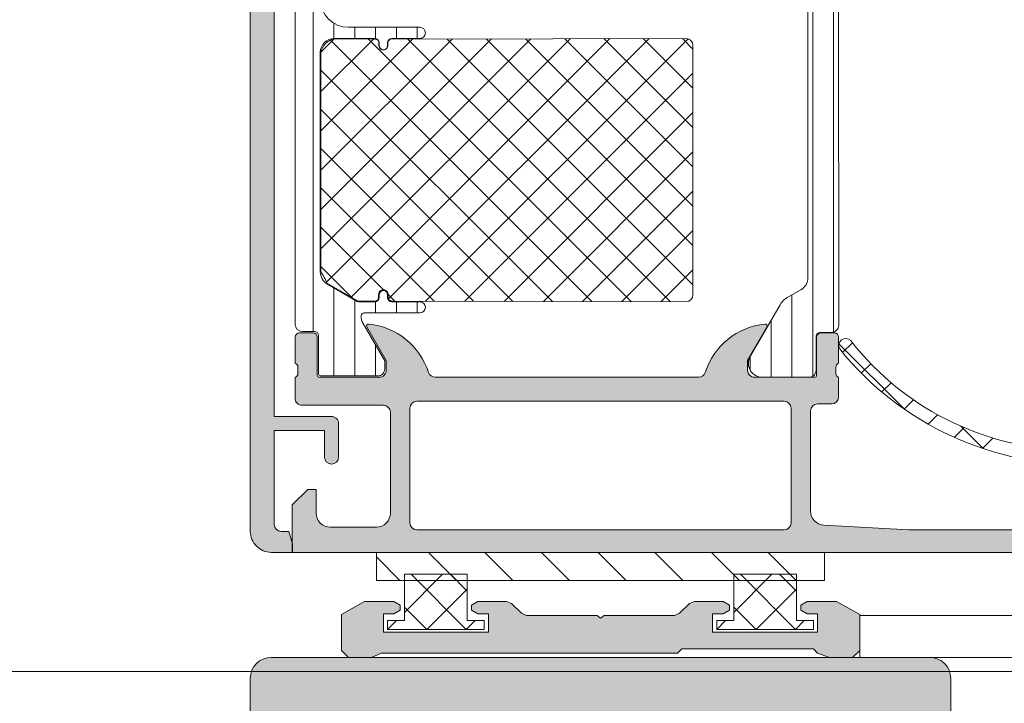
# Model space of a CAD drawing. Header units: millimetres. Extents: x 71658 to 298332, y -154437 to -30421.
# Tile 20 of 155: x 91871 to 91941, y -60092 to -60043. Entities that reach past the tile are written whole.
import ezdxf

# ---------------------------------------------------------------- set-up
doc = ezdxf.new("R2010")
doc.units = ezdxf.units.MM
doc.header["$LTSCALE"] = 500
doc.header["$MEASUREMENT"] = 0
doc.layers.add('A-13-UKS', color=250, linetype='Continuous', lineweight=5)
doc.layers.add('SA_Ripplagi', color=45, linetype='Continuous', lineweight=9)

# ---------------------------------------------------------------- blocks, each defined once
blk = doc.blocks.new('lülanduks')
at = {"layer": 'A-13-UKS', "extrusion": (0, 0, -1)}
h = blk.add_hatch(color=256, dxfattribs=at)
edge = h.paths.add_edge_path()
edge.add_line((-91890.29083267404, -58683.59207829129), (-91890.29083267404, -58682.99207218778))
edge.add_line((-91890.29083267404, -58682.99207218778), (-91890.049678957, -58682.09207829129))
edge.add_line((-91890.049678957, -58682.09207829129), (-91889.49083343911, -58682.09207829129))
edge.add_arc((-91889.49083343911, -58681.59207829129), 0.5, 270, 359.9971618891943)
edge.add_line((-91888.99083343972, -58681.59210305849), (-91888.99050155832, -58674.89208134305))
edge.add_line((-91888.99050155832, -58674.89208134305), (-91892.59047714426, -58674.89208134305))
edge.add_line((-91892.59047714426, -58674.89208134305), (-91892.59077087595, -58676.79204472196))
edge.add_ellipse((-91893.09077087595, -58676.79204472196), major_axis=(0.5, -6.123233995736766e-17), ratio=1, start_angle=180, end_angle=360, ccw=False)
edge.add_line((-91893.59077087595, -58676.79204472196), (-91893.59077087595, -58674.39205082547))
edge.add_ellipse((-91893.09103435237, -58674.39178734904), major_axis=(0.4997365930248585, -6.120008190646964e-17), ratio=1, start_angle=89.96979190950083, end_angle=180.0302080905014, ccw=False)
edge.add_line((-91893.09077087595, -58673.89205082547), (-91888.99049774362, -58673.89208134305))
edge.add_line((-91888.99049774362, -58673.89208134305), (-91888.99049774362, -58623.29207523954))
edge.add_line((-91888.99049774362, -58623.29207523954), (-91893.09077087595, -58623.29210575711))
edge.add_ellipse((-91893.09102798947, -58622.79236287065), major_axis=(0.4997429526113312, -6.120086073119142e-17), ratio=1, start_angle=179.9705218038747, end_angle=270.02947819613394, ccw=False)
edge.add_line((-91893.59077087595, -58622.79210575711), (-91893.59077087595, -58620.39210423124))
edge.add_ellipse((-91893.09077087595, -58620.39210423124), major_axis=(0.5, -6.123233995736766e-17), ratio=1, start_angle=0, end_angle=180, ccw=False)
edge.add_line((-91892.59077087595, -58620.39210423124), (-91892.59047714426, -58622.29207523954))
edge.add_line((-91892.59047714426, -58622.29207523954), (-91888.99050155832, -58622.29207523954))
edge.add_line((-91888.99050155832, -58622.29207523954), (-91888.99083343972, -58615.59205355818))
edge.add_arc((-91889.49083343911, -58615.59207832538), 0.5, 360.0028381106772, 450)
edge.add_line((-91889.49083343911, -58615.09207832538), (-91890.04764953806, -58615.09207832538))
edge.add_line((-91890.04764953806, -58615.09207832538), (-91890.2888032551, -58614.1920767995))
edge.add_line((-91890.2888032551, -58614.1920767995), (-91890.2888032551, -58613.59207832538))
edge.add_line((-91890.2888032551, -58613.59207832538), (-91888.79083267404, -58613.59210880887))
edge.add_ellipse((-91888.79337072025, -58615.09673444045), major_axis=(1.504627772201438, -1.842637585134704e-16), ratio=1, start_angle=-0.5129896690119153, end_angle=89.9033519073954, ccw=False)
edge.add_line((-91887.2888032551, -58615.1102057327), (-91887.29083267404, -58682.09204777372))
edge.add_ellipse((-91888.79013472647, -58682.09277622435), major_axis=(1.499302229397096, -1.836115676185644e-16), ratio=1, start_angle=-90.0266720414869, end_angle=0.02783771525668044, ccw=False)
edge.add_line((-91888.79083267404, -58683.59207829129), (-91890.29083267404, -58683.59207829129))
at = {"layer": 'A-13-UKS'}
h = blk.add_hatch(color=256, dxfattribs=at)
edge = h.paths.add_edge_path()
edge.add_arc((91890.98880169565, -58672.59209203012), 0.4999862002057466, 180, 270.0000000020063)
edge.add_line((91890.98880169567, -58673.09207823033), (91896.78880692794, -58673.09207823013))
edge.add_ellipse((91896.78880692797, -58673.59207459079), major_axis=(-0.4999963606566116, 0), ratio=1, start_angle=180, end_angle=270.00000000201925, ccw=False)
edge.add_line((91897.28880328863, -58673.59207459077), (91897.28880328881, -58680.79205538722))
edge.add_ellipse((91896.28878337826, -58680.79205538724), major_axis=(-1.000019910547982, 0), ratio=1, start_angle=89.99999999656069, end_angle=180, ccw=False)
edge.add_line((91896.2887833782, -58681.79207529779), (91892.98881549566, -58681.79207529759))
edge.add_ellipse((91892.98878451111, -58680.79210628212), major_axis=(-0.999969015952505, 0), ratio=1, start_angle=-0.0017821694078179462, end_angle=90.00177533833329, ccw=False)
edge.add_line((91891.98881549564, -58680.79207517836), (91891.98881549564, -58679.09207823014))
edge.add_line((91891.98881549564, -58679.09207823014), (91891.38880939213, -58679.09207823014))
edge.add_line((91891.38880939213, -58679.09207823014), (91890.28880329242, -58680.19207670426))
edge.add_line((91890.28880329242, -58680.19207670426), (91890.28880329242, -58683.59207830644))
edge.add_line((91890.28880329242, -58683.59207830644), (91958.78880168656, -58683.59207830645))
edge.add_arc((91958.78880168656, -58683.0920819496), 0.4999963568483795, 270, 360.0004159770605)
edge.add_line((91959.2887980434, -58683.09207831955), (91959.28879804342, -58679.09207459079))
edge.add_arc((91958.78880168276, -58679.09207459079), 0.4999963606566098, 0, 89.99999998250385)
edge.add_line((91958.78880168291, -58678.59207823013), (91957.48875947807, -58678.59207822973))
edge.add_arc((91957.48875947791, -58679.0920274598), 0.4999492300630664, 89.9999999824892, 180)
edge.add_line((91956.98881024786, -58679.09202746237), (91956.98881025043, -58679.59207823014))
edge.add_line((91956.98881025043, -58679.59207823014), (91957.98881025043, -58679.59207823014))
edge.add_line((91957.98881025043, -58679.59207823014), (91957.98881025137, -58681.29203207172))
edge.add_ellipse((91956.9887670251, -58681.29203207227), major_axis=(-1.000043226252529, 0), ratio=1, start_angle=89.9999999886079, end_angle=180, ccw=False)
edge.add_line((91956.98876702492, -58682.29207529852), (91952.98876686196, -58682.29207529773))
edge.add_ellipse((91952.98876686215, -58681.29212249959), major_axis=(-0.9999527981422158, 0), ratio=1, start_angle=0, end_angle=89.99999998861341, ccw=False)
edge.add_line((91951.98881406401, -58681.29212249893), (91951.98881406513, -58679.59207823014))
edge.add_line((91951.98881406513, -58679.59207823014), (91952.98881406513, -58679.59207823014))
edge.add_line((91952.98881406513, -58679.59207823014), (91952.9888140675, -58679.09212696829))
edge.add_arc((91952.48876532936, -58679.09212696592), 0.5000487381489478, 0, 90.00000004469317)
edge.add_line((91952.48876532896, -58678.59207822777), (91949.6887819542, -58678.59207822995))
edge.add_arc((91949.6887819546, -58679.09206443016), 0.4999862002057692, 90.00000004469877, 180)
edge.add_line((91949.1887957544, -58679.09206443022), (91949.18879575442, -58679.29208806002))
edge.add_arc((91949.68878287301, -58679.29208805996), 0.4999871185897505, 180, 270.0000000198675)
edge.add_line((91949.68878287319, -58679.79207517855), (91950.18879301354, -58679.79207517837))
edge.add_ellipse((91950.18879301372, -58680.29207791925), major_axis=(-0.5000027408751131, 0), ratio=1, start_angle=180, end_angle=270.00000001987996, ccw=False)
edge.add_line((91950.6887957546, -58680.29207791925), (91950.6887957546, -58681.49208351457))
edge.add_ellipse((91950.18879939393, -58681.49208351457), major_axis=(-0.4999963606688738, 0), ratio=1, start_angle=89.99999999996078, end_angle=180, ccw=False)
edge.add_line((91950.18879939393, -58681.99207987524), (91934.2888018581, -58681.99207987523))
edge.add_line((91934.2888018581, -58681.99207987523), (91928.23174737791, -58681.64596356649))
edge.add_ellipse((91928.288796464, -58680.64760141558), major_axis=(-0.999990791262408, 0), ratio=1, start_angle=0, end_angle=86.72952235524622, ccw=False)
edge.add_line((91927.28880567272, -58680.64760141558), (91927.2888056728, -58673.49207975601))
edge.add_ellipse((91927.7888056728, -58673.49207975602), major_axis=(-0.5000000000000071, 0), ratio=1, start_angle=270, end_angle=360, ccw=False)
edge.add_line((91927.7888056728, -58672.99207975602), (91928.7888056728, -58672.99207975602))
edge.add_arc((91928.7888056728, -58672.49207975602), 0.5000000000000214, 270, 360)
edge.add_line((91929.2888056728, -58672.49207975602), (91929.2888056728, -58671.09207823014))
edge.add_ellipse((91929.36764211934, -58670.82455763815), major_axis=(-0.2788950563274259, 0), ratio=1, start_angle=-1.1645893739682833, end_angle=73.5801235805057, ccw=False)
edge.add_line((91929.08880467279, -58670.81888923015), (91929.08880467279, -58670.36529523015))
edge.add_ellipse((91929.36767276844, -58670.35963457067), major_axis=(-0.2789255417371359, 0), ratio=1, start_angle=-73.57540544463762, end_angle=1.162870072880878, ccw=False)
edge.add_line((91929.2888056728, -58670.09209123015), (91929.2888056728, -58668.21208023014))
edge.add_arc((91928.9888056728, -58668.21208023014), 0.3000000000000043, 0, 90)
edge.add_line((91928.9888056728, -58667.91208023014), (91928.00883135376, -58667.91208023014))
edge.add_arc((91928.00883135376, -58668.21208023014), 0.2999999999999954, 90, 180)
edge.add_line((91927.70883135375, -58668.21208023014), (91927.70883135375, -58670.97207823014))
edge.add_ellipse((91927.58883135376, -58670.97207823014), major_axis=(-0.1199999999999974, 0), ratio=1, start_angle=90.00172824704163, end_angle=180, ccw=False)
edge.add_line((91927.58883497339, -58671.09207823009), (91923.28896045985, -58671.09220792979))
edge.add_ellipse((91923.28894537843, -58670.59222081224), major_axis=(-0.4999871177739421, 0), ratio=1, start_angle=0, end_angle=90.0017282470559, ccw=False)
edge.add_line((91922.78895826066, -58670.59222081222), (91922.78895826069, -58669.8922109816))
edge.add_line((91922.78895826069, -58669.8922109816), (91924.1772028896, -58667.48769285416))
edge.add_arc((91924.05335286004, -58667.42978915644), 0.1367174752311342, 334.9424651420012, 455.586790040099)
edge.add_arc((91924.52681014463, -58672.26997046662), 5.000000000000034, 95.58679004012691, 162.2389628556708)
edge.add_ellipse((91919.28895616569, -58670.59220774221), major_axis=(-0.5000001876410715, 0), ratio=1, start_angle=90.00000000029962, end_angle=162.2389628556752, ccw=False)
edge.add_line((91919.2889561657, -58671.09220792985), (91900.48865342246, -58671.09220792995))
edge.add_ellipse((91900.48865342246, -58670.59221789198), major_axis=(-0.4999900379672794, 0), ratio=1, start_angle=17.744937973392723, end_angle=90.00000000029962, ccw=False)
edge.add_arc((91895.25033789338, -58672.26850570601), 5.000000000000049, 17.74493797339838, 84.36827486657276)
edge.add_arc((91895.7273640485, -58667.43099889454), 0.1390303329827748, 84.36827486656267, 204.0655308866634)
edge.add_line((91895.60041827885, -58667.48769285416), (91896.98866290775, -58669.8922109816))
edge.add_line((91896.98866290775, -58669.8922109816), (91896.98866290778, -58670.59222081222))
edge.add_ellipse((91896.48867579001, -58670.59222081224), major_axis=(-0.4999871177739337, 0), ratio=1, start_angle=89.99827175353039, end_angle=180, ccw=False)
edge.add_line((91896.4886607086, -58671.09220792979), (91892.18878476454, -58671.09207823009))
edge.add_ellipse((91892.18878838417, -58670.97207823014), major_axis=(-0.1199999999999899, 0), ratio=1, start_angle=0, end_angle=89.99827175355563, ccw=False)
edge.add_line((91892.06878838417, -58670.97207823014), (91892.06878838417, -58668.21208023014))
edge.add_arc((91891.76878838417, -58668.21208023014), 0.300000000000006, 0, 90)
edge.add_line((91891.76878838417, -58667.91208023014), (91890.78881406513, -58667.91208023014))
edge.add_arc((91890.78881406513, -58668.21208023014), 0.3000000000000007, 90, 180)
edge.add_line((91890.48881406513, -58668.21208023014), (91890.48881406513, -58670.09209123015))
edge.add_ellipse((91890.40994696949, -58670.35963457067), major_axis=(-0.2789255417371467, 0), ratio=1, start_angle=178.8371299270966, end_angle=253.57540544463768, ccw=False)
edge.add_line((91890.68881506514, -58670.36529523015), (91890.68881506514, -58670.81888923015))
edge.add_ellipse((91890.40997961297, -58670.8245575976), major_axis=(-0.2788930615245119, 0), ratio=1, start_angle=106.41987641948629, end_angle=181.1645893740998, ccw=False)
edge.add_line((91890.48881549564, -58671.09207627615), (91890.48881549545, -58672.59209203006))
edge = h.paths.add_edge_path()
edge.add_ellipse((91899.18881578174, -58673.29208280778), major_axis=(-0.5, 0), ratio=1, start_angle=270, end_angle=360, ccw=False)
edge.add_line((91899.18881578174, -58672.79208280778), (91925.38881177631, -58672.79208280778))
edge.add_ellipse((91925.38881177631, -58673.29208280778), major_axis=(-0.5, 0), ratio=1, start_angle=180, end_angle=270, ccw=False)
edge.add_line((91925.88881177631, -58673.29208280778), (91925.88881177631, -58681.49207224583))
edge.add_ellipse((91925.38881177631, -58681.49207224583), major_axis=(-0.5, 0), ratio=1, start_angle=90, end_angle=180, ccw=False)
edge.add_line((91925.38881177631, -58681.99207224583), (91899.18881578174, -58681.99207224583))
edge.add_ellipse((91899.18881578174, -58681.49207224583), major_axis=(-0.5, 0), ratio=1, start_angle=0, end_angle=90, ccw=False)
edge.add_line((91898.68881578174, -58681.49207224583), (91898.68881578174, -58673.29208280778))
at = {"layer": 'A-13-UKS', "extrusion": (0, 0, -1)}
blk.add_hatch(color=256, dxfattribs=at).paths.add_polyline_path([(-91930.28880341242, -58691.09207830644), (-91928.63880319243, -58691.09207830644), (-91927.78880329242, -58690.79207829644), (-91927.48880334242, -58690.49207828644), (-91918.08880348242, -58690.49207828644), (-91917.78880329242, -58690.79207829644), (-91896.63880176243, -58690.79207829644), (-91895.93880482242, -58691.09207830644), (-91894.28880329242, -58691.09207830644), (-91893.78880329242, -58690.59207830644), (-91893.78880329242, -58688.03207836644), (-91895.44880314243, -58687.09207830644), (-91897.53880329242, -58687.09207830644), (-91897.99880237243, -58687.36207828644), (-91897.99880237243, -58687.72207841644), (-91897.53880329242, -58687.99207840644), (-91896.78880329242, -58687.99207840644), (-91896.78880329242, -58689.29207835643), (-91904.28880329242, -58689.29207835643), (-91904.28880329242, -58687.99207840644), (-91903.53880329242, -58687.99207840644), (-91903.07880421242, -58687.72207841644), (-91903.07880421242, -58687.36207828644), (-91903.53880329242, -58687.09207830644), (-91905.57880421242, -58687.09207830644), (-91905.93880291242, -58687.24207840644), (-91906.63880367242, -58687.94207820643), (-91906.99880237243, -58688.09207830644), (-91912.03880329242, -58688.09207830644), (-91912.28880329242, -58688.29207835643), (-91912.53880329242, -58688.09207830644), (-91917.57880325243, -58688.09207830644), (-91917.93880291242, -58687.94207820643), (-91918.63880367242, -58687.24207840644), (-91918.99880333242, -58687.09207830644), (-91921.03880329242, -58687.09207830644), (-91921.49880333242, -58687.36207828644), (-91921.49880333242, -58687.72207841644), (-91921.03880329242, -58687.99207840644), (-91920.28880329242, -58687.99207840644), (-91920.28880329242, -58689.29207835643), (-91927.78880329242, -58689.29207835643), (-91927.78880329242, -58687.99207840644), (-91927.03880329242, -58687.99207840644), (-91926.57880325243, -58687.72207841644), (-91926.57880325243, -58687.36207828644), (-91927.03880329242, -58687.09207830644), (-91929.12880344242, -58687.09207830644), (-91930.78880341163, -58688.03207836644), (-91930.78880341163, -58690.59207830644)])
h = blk.add_hatch(color=256, dxfattribs=at)
edge = h.paths.add_edge_path()
edge.add_arc((-91935.78880329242, -58692.59207830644), 1.500000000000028, 89.99999999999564, 180)
edge.add_line((-91937.28880329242, -58692.59207830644), (-91937.28880329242, -58865.59207830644))
edge.add_arc((-91936.78880329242, -58865.59207830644), 0.4999999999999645, 180, 269.999999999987)
edge.add_line((-91936.78880329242, -58866.09207830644), (-91935.28880329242, -58866.09207830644))
edge.add_line((-91935.28880329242, -58866.09207830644), (-91934.58880329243, -58865.39207830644))
edge.add_line((-91934.58880329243, -58865.39207830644), (-91934.58880329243, -58864.69207830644))
edge.add_line((-91934.58880329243, -58864.69207830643), (-91935.78880329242, -58864.69207830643))
edge.add_line((-91935.78880329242, -58864.69207830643), (-91935.78880329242, -58861.99207830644))
edge.add_line((-91935.78880329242, -58861.99207830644), (-91931.3337522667, -58861.99207830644))
edge.add_ellipse((-91931.08880329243, -58862.04207830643), major_axis=(-0.2500000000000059, 0), ratio=1, start_angle=191.5369590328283, end_angle=348.4630409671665, ccw=False)
edge.add_line((-91930.84385431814, -58861.99207830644), (-91926.38880329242, -58861.99207830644))
edge.add_line((-91926.38880329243, -58861.99207830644), (-91926.38880329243, -58864.69207830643))
edge.add_line((-91926.38880329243, -58864.69207830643), (-91927.58880329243, -58864.69207830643))
edge.add_line((-91927.58880329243, -58864.69207830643), (-91927.58880329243, -58865.29207830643))
edge.add_line((-91927.58880329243, -58865.29207830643), (-91926.68880329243, -58866.19207830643))
edge.add_line((-91926.68880329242, -58866.19207830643), (-91925.38880329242, -58866.19207830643))
edge.add_arc((-91925.38880329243, -58865.69207830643), 0.5000000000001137, 270, 360)
edge.add_line((-91924.88880329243, -58865.69207830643), (-91924.88880329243, -58853.59207830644))
edge.add_ellipse((-91924.38880329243, -58853.59207830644), major_axis=(-0.4999999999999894, 0), ratio=1, start_angle=270.000000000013, end_angle=360, ccw=False)
edge.add_line((-91924.38880329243, -58853.09207830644), (-91918.78880329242, -58853.09207830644))
edge.add_ellipse((-91918.78880329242, -58854.59207830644), major_axis=(-1.500000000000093, 0), ratio=1, start_angle=180, end_angle=270, ccw=False)
edge.add_line((-91917.28880329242, -58854.59207830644), (-91917.28880329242, -58881.59207830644))
edge.add_arc((-91916.78880329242, -58881.59207830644), 0.4999999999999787, 180, 270)
edge.add_line((-91916.78880329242, -58882.09207830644), (-91915.78880329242, -58882.09207830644))
edge.add_arc((-91915.78880329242, -58881.09207830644), 1.000000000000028, 270, 360)
edge.add_line((-91914.78880329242, -58881.09207830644), (-91914.78880329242, -58880.14485510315))
edge.add_line((-91914.78880329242, -58880.14485510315), (-91914.28880329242, -58879.85617996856))
edge.add_line((-91914.28880329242, -58879.85617996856), (-91914.28880329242, -58878.63353023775))
edge.add_line((-91914.28880329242, -58878.63353023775), (-91914.78880329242, -58878.34485510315))
edge.add_line((-91914.78880329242, -58878.34485510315), (-91914.28880329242, -58878.05617996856))
edge.add_line((-91914.28880329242, -58878.05617996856), (-91914.28880329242, -58876.83353023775))
edge.add_line((-91914.28880329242, -58876.83353023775), (-91914.78880329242, -58876.54485510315))
edge.add_line((-91914.78880329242, -58876.54485510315), (-91914.28880329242, -58876.25617996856))
edge.add_line((-91914.28880329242, -58876.25617996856), (-91914.28880329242, -58875.03353023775))
edge.add_line((-91914.28880329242, -58875.03353023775), (-91914.78880329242, -58874.74485510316))
edge.add_line((-91914.78880329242, -58874.74485510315), (-91914.28880329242, -58874.45617996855))
edge.add_line((-91914.28880329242, -58874.45617996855), (-91914.28880329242, -58873.23353023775))
edge.add_line((-91914.28880329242, -58873.23353023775), (-91914.78880329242, -58872.94485510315))
edge.add_line((-91914.78880329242, -58872.94485510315), (-91914.28880329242, -58872.65617996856))
edge.add_line((-91914.28880329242, -58872.65617996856), (-91914.28880329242, -58871.43353023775))
edge.add_line((-91914.28880329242, -58871.43353023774), (-91914.78880329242, -58871.14485510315))
edge.add_line((-91914.78880329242, -58871.14485510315), (-91914.28880329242, -58870.85617996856))
edge.add_line((-91914.28880329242, -58870.85617996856), (-91914.28880329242, -58869.63353023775))
edge.add_line((-91914.28880329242, -58869.63353023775), (-91914.78880329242, -58869.34485510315))
edge.add_line((-91914.78880329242, -58869.34485510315), (-91914.28880329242, -58869.05617996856))
edge.add_line((-91914.28880329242, -58869.05617996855), (-91914.28880329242, -58867.83353023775))
edge.add_line((-91914.28880329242, -58867.83353023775), (-91914.78880329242, -58867.54485510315))
edge.add_line((-91914.78880329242, -58867.54485510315), (-91914.28880329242, -58867.25617996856))
edge.add_line((-91914.28880329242, -58867.25617996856), (-91914.28880329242, -58866.25617996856))
edge.add_line((-91914.28880329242, -58866.25617996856), (-91913.15482865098, -58864.29207830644))
edge.add_ellipse((-91912.2888032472, -58864.79207830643), major_axis=(-1.00000000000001, 0), ratio=1, start_angle=210.0000000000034, end_angle=329.99999999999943, ccw=False)
edge.add_line((-91911.42277784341, -58864.29207830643), (-91910.28880329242, -58866.25617987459))
edge.add_line((-91910.28880329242, -58866.25617987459), (-91910.28880329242, -58868.20340317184))
edge.add_line((-91910.28880329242, -58868.20340317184), (-91909.78880329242, -58868.49207830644))
edge.add_line((-91909.78880329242, -58868.49207830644), (-91910.28880329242, -58868.78075344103))
edge.add_line((-91910.28880329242, -58868.78075344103), (-91910.28880329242, -58870.00340317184))
edge.add_line((-91910.28880329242, -58870.00340317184), (-91909.78880329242, -58870.29207830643))
edge.add_line((-91909.78880329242, -58870.29207830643), (-91910.28880329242, -58870.58075344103))
edge.add_line((-91910.28880329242, -58870.58075344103), (-91910.28880329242, -58871.80340317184))
edge.add_line((-91910.28880329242, -58871.80340317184), (-91909.78880329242, -58872.09207830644))
edge.add_line((-91909.78880329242, -58872.09207830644), (-91910.28880329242, -58872.38075344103))
edge.add_line((-91910.28880329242, -58872.38075344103), (-91910.28880329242, -58873.60340317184))
edge.add_line((-91910.28880329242, -58873.60340317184), (-91909.78880329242, -58873.89207830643))
edge.add_line((-91909.78880329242, -58873.89207830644), (-91910.28880329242, -58874.18075344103))
edge.add_line((-91910.28880329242, -58874.18075344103), (-91910.28880329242, -58875.40340317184))
edge.add_line((-91910.28880329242, -58875.40340317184), (-91909.78880329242, -58875.69207830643))
edge.add_line((-91909.78880329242, -58875.69207830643), (-91910.28880329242, -58875.98075344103))
edge.add_line((-91910.28880329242, -58875.98075344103), (-91910.28880329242, -58877.20340317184))
edge.add_line((-91910.28880329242, -58877.20340317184), (-91909.78880329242, -58877.49207830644))
edge.add_line((-91909.78880329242, -58877.49207830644), (-91910.28880329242, -58877.78075344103))
edge.add_line((-91910.28880329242, -58877.78075344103), (-91910.28880329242, -58879.00340317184))
edge.add_line((-91910.28880329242, -58879.00340317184), (-91909.78880329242, -58879.29207830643))
edge.add_line((-91909.78880329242, -58879.29207830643), (-91910.28880329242, -58879.58075344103))
edge.add_line((-91910.28880329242, -58879.58075344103), (-91910.28880329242, -58880.80340317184))
edge.add_line((-91910.28880329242, -58880.80340317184), (-91909.78880329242, -58881.09207830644))
edge.add_arc((-91908.78880329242, -58881.09207830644), 0.9999999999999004, 180, 270)
edge.add_line((-91908.78880329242, -58882.09207830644), (-91907.78880329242, -58882.09207830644))
edge.add_arc((-91907.78880329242, -58881.59207830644), 0.4999999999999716, 270, 360)
edge.add_line((-91907.28880329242, -58881.59207830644), (-91907.28880329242, -58854.59207830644))
edge.add_ellipse((-91905.78880329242, -58854.59207830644), major_axis=(-1.500000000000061, 0), ratio=1, start_angle=270.0000000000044, end_angle=360, ccw=False)
edge.add_line((-91905.78880329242, -58853.09207830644), (-91900.18880320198, -58853.09207830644))
edge.add_ellipse((-91900.18880320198, -58853.59207830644), major_axis=(-0.500000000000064, 0), ratio=1, start_angle=180, end_angle=270, ccw=False)
edge.add_line((-91899.68880320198, -58853.59207830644), (-91899.68880320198, -58865.69207830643))
edge.add_arc((-91899.18880320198, -58865.69207830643), 0.5000000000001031, 180, 270)
edge.add_line((-91899.18880320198, -58866.19207830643), (-91897.88880320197, -58866.19207830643))
edge.add_line((-91897.88880320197, -58866.19207830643), (-91896.98880320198, -58865.29207830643))
edge.add_line((-91896.98880320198, -58865.29207830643), (-91896.98880320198, -58864.69207830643))
edge.add_line((-91896.98880320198, -58864.69207830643), (-91898.18880320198, -58864.69207830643))
edge.add_line((-91898.18880320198, -58864.69207830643), (-91898.18880320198, -58861.99207830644))
edge.add_line((-91898.18880320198, -58861.99207830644), (-91893.73375217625, -58861.99207830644))
edge.add_ellipse((-91893.48880320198, -58862.04207830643), major_axis=(-0.2500000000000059, 0), ratio=1, start_angle=191.5369590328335, end_angle=348.46304096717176, ccw=False)
edge.add_line((-91893.2438542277, -58861.99207830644), (-91888.78880320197, -58861.99207830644))
edge.add_line((-91888.78880320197, -58861.99207830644), (-91888.78880320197, -58864.69207830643))
edge.add_line((-91888.78880320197, -58864.69207830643), (-91889.98880320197, -58864.69207830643))
edge.add_line((-91889.98880320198, -58864.69207830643), (-91889.98880320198, -58865.39207830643))
edge.add_line((-91889.98880320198, -58865.39207830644), (-91889.28880320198, -58866.09207830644))
edge.add_line((-91889.28880320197, -58866.09207830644), (-91887.78880320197, -58866.09207830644))
edge.add_arc((-91887.78880320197, -58865.59207839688), 0.4999999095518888, 270.000000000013, 360)
edge.add_line((-91887.28880329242, -58865.59207839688), (-91887.28880329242, -58692.59207830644))
edge.add_arc((-91888.78880329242, -58692.59207830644), 1.500000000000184, 0, 90)
edge.add_line((-91888.78880329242, -58691.09207830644), (-91935.78880329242, -58691.09207830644))
edge = h.paths.add_edge_path()
edge.add_line((-91890.38880329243, -58696.59207830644), (-91890.38880329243, -58850.79207830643))
edge.add_line((-91890.38880329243, -58850.79207830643), (-91890.58880320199, -58850.79207830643))
edge.add_arc((-91890.58880320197, -58852.29207830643), 1.500000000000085, 90, 180)
edge.add_line((-91892.08880320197, -58852.29207830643), (-91892.08880320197, -58859.09207830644))
edge.add_line((-91892.08880320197, -58859.09207830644), (-91892.99907300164, -58860.39207830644))
edge.add_line((-91892.99907300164, -58860.39207830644), (-91893.9785334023, -58860.39207830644))
edge.add_line((-91893.9785334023, -58860.39207830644), (-91894.88880320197, -58859.09207830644))
edge.add_line((-91894.88880320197, -58859.09207830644), (-91894.88880320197, -58852.29207830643))
edge.add_arc((-91896.38880320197, -58852.29207830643), 1.499999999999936, 0, 90)
edge.add_line((-91896.38880320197, -58850.79207830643), (-91928.18880329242, -58850.79207830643))
edge.add_arc((-91928.18880329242, -58852.29207830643), 1.500000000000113, 90, 180)
edge.add_line((-91929.68880329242, -58852.29207830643), (-91929.68880329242, -58859.09207830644))
edge.add_line((-91929.68880329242, -58859.09207830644), (-91930.59907309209, -58860.39207830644))
edge.add_line((-91930.59907309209, -58860.39207830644), (-91931.57853349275, -58860.39207830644))
edge.add_line((-91931.57853349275, -58860.39207830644), (-91932.48880329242, -58859.09207830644))
edge.add_line((-91932.48880329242, -58859.09207830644), (-91932.48880329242, -58852.29207830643))
edge.add_arc((-91933.98880329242, -58852.29207830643), 1.500000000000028, 0, 90.00000000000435)
edge.add_line((-91933.98880329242, -58850.79207830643), (-91934.18880329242, -58850.79207830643))
edge.add_line((-91934.18880329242, -58850.79207830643), (-91934.18880329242, -58696.59207830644))
edge.add_line((-91934.18880329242, -58696.59207830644), (-91890.38880329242, -58696.59207830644))
at = {"layer": 'A-13-UKS', "color": 7, "extrusion": (0, 0, -1)}
for p, q in [((91887.2888032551, -58615.1102057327), (91887.29083267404, -58682.09204777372)), ((91888.99049774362, -58673.89208134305), (91888.99049774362, -58623.29207523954)), ((91893.09077087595, -58673.89205082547), (91888.99049774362, -58673.89208134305)), ((91893.59077087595, -58676.79204472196), (91893.59077087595, -58674.39205082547)), ((91888.99083343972, -58681.59210305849), (91888.99050155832, -58674.89208134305)), ((91888.99050155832, -58674.89208134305), (91892.59047714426, -58674.89208134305)), ((91892.59047714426, -58674.89208134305), (91892.59077087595, -58676.79204472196)), ((91890.049678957, -58682.09207829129), (91889.49083343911, -58682.09207829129)), ((91890.29083267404, -58682.99207218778), (91890.049678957, -58682.09207829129)), ((91890.29083267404, -58683.59207829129), (91890.29083267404, -58682.99207218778)), ((91888.79083267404, -58683.59207829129), (91890.29083267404, -58683.59207829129)), ((91898.30080853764, -58688.46181955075), (91898.30080853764, -58685.16181890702)), ((91898.30080853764, -58685.16181890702), (91902.77680853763, -58685.16181890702)), ((91902.77680853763, -58685.16181890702), (91902.77680853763, -58688.46181955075)), ((91921.80080853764, -58688.46181955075), (91921.80080853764, -58685.16181890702)), ((91921.80080853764, -58685.16181890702), (91926.27680853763, -58685.16181890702)), ((91926.27680853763, -58685.16181890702), (91926.27680853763, -58688.46181955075)), ((91893.78880329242, -58688.03207836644), (91895.44880314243, -58687.09207830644)), ((91895.44880314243, -58687.09207830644), (91897.53880329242, -58687.09207830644)), ((91897.53880329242, -58687.09207830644), (91897.99880237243, -58687.36207828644)), ((91897.99880237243, -58687.36207828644), (91897.99880237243, -58687.72207841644)), ((91903.07880421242, -58687.36207828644), (91903.53880329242, -58687.09207830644)), ((91903.07880421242, -58687.72207841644), (91903.07880421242, -58687.36207828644)), ((91903.53880329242, -58687.09207830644), (91905.57880421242, -58687.09207830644)), ((91905.57880421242, -58687.09207830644), (91905.93880291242, -58687.24207840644)), ((91905.93880291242, -58687.24207840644), (91906.63880367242, -58687.94207820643)), ((91917.93880291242, -58687.94207820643), (91918.63880367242, -58687.24207840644)), ((91918.63880367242, -58687.24207840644), (91918.99880333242, -58687.09207830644)), ((91918.99880333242, -58687.09207830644), (91921.03880329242, -58687.09207830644)), ((91921.03880329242, -58687.09207830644), (91921.49880333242, -58687.36207828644)), ((91921.49880333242, -58687.36207828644), (91921.49880333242, -58687.72207841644)), ((91926.57880325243, -58687.36207828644), (91927.03880329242, -58687.09207830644)), ((91926.57880325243, -58687.72207841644), (91926.57880325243, -58687.36207828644)), ((91927.03880329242, -58687.09207830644), (91929.12880344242, -58687.09207830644)), ((91929.12880344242, -58687.09207830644), (91930.78880341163, -58688.03207836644)), ((91893.78880329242, -58690.59207830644), (91893.78880329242, -58688.03207836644)), ((91897.53880329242, -58687.99207840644), (91896.78880329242, -58687.99207840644)), ((91896.78880329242, -58687.99207840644), (91896.78880329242, -58689.29207835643)), ((91897.99880237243, -58687.72207841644), (91897.53880329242, -58687.99207840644)), ((91903.53880329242, -58687.99207840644), (91903.07880421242, -58687.72207841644)), ((91904.28880329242, -58687.99207840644), (91903.53880329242, -58687.99207840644)), ((91904.28880329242, -58689.29207835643), (91904.28880329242, -58687.99207840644)), ((91906.63880367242, -58687.94207820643), (91906.99880237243, -58688.09207830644)), ((91906.99880237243, -58688.09207830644), (91912.03880329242, -58688.09207830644)), ((91912.03880329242, -58688.09207830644), (91912.28880329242, -58688.29207835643)), ((91912.28880329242, -58688.29207835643), (91912.53880329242, -58688.09207830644)), ((91912.53880329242, -58688.09207830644), (91917.57880325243, -58688.09207830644)), ((91917.57880325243, -58688.09207830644), (91917.93880291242, -58687.94207820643)), ((91921.03880329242, -58687.99207840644), (91920.28880329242, -58687.99207840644)), ((91920.28880329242, -58687.99207840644), (91920.28880329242, -58689.29207835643)), ((91921.49880333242, -58687.72207841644), (91921.03880329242, -58687.99207840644)), ((91927.03880329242, -58687.99207840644), (91926.57880325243, -58687.72207841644)), ((91927.78880329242, -58687.99207840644), (91927.03880329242, -58687.99207840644)), ((91927.78880329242, -58689.29207835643), (91927.78880329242, -58687.99207840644)), ((91930.78880341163, -58688.03207836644), (91930.78880341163, -58690.59207830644)), ((91897.08880872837, -58689.09381880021), (91897.08880872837, -58688.46181955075)), ((91897.08880872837, -58688.46181955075), (91898.30080853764, -58688.46181955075)), ((91902.77680853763, -58688.46181955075), (91903.98880858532, -58688.46181955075)), ((91903.98880858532, -58688.46181955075), (91903.98880858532, -58689.09381880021)), ((91920.58880872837, -58689.09381880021), (91920.58880872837, -58688.46181955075)), ((91920.58880872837, -58688.46181955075), (91921.80080853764, -58688.46181955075)), ((91926.27680853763, -58688.46181955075), (91927.48880858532, -58688.46181955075)), ((91927.48880858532, -58688.46181955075), (91927.48880858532, -58689.09381880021)), ((91896.78880329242, -58689.29207835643), (91904.28880329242, -58689.29207835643)), ((91903.98880858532, -58689.09381880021), (91897.08880872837, -58689.09381880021)), ((91920.28880329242, -58689.29207835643), (91927.78880329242, -58689.29207835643)), ((91927.48880858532, -58689.09381880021), (91920.58880872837, -58689.09381880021)), ((91894.28880329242, -58691.09207830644), (91893.78880329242, -58690.59207830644)), ((91896.63880176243, -58690.79207829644), (91895.93880482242, -58691.09207830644)), ((91917.78880329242, -58690.79207829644), (91896.63880176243, -58690.79207829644)), ((91918.08880348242, -58690.49207828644), (91917.78880329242, -58690.79207829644)), ((91927.48880334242, -58690.49207828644), (91918.08880348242, -58690.49207828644)), ((91927.78880329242, -58690.79207829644), (91927.48880334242, -58690.49207828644)), ((91928.63880319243, -58691.09207830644), (91927.78880329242, -58690.79207829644)), ((91930.78880341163, -58690.59207830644), (91930.28880341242, -58691.09207830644)), ((91888.78880329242, -58691.09207830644), (91935.78880329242, -58691.09207830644)), ((91895.93880482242, -58691.09207830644), (91894.28880329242, -58691.09207830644)), ((91930.28880341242, -58691.09207830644), (91928.63880319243, -58691.09207830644)), ((91887.28880329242, -58865.59207839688), (91887.28880329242, -58692.59207830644)), ((91937.28880329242, -58692.59207830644), (91937.28880329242, -58865.59207830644))]:
    blk.add_line(p, q, dxfattribs=at)
at = {"layer": 'A-13-UKS', "linetype": 'Continuous'}
for p, q in [((91927.43630329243, -58671.0104781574), (91927.43630329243, -58636.17346642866)), ((91891.77470329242, -58667.81207827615), (91891.77470329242, -58639.27211969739)), ((91928.92220329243, -58667.86483574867), (91928.92220329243, -58639.32018503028)), ((91893.26060329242, -58646.89247431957), (91893.26060329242, -58645.80752947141)), ((91894.74650329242, -58646.89207627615), (91894.74650329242, -58646.09207627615)), ((91896.23240329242, -58646.89525965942), (91896.23240329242, -58646.09207627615)), ((91897.71830329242, -58646.89207627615), (91897.71830329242, -58646.09207627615)), ((91899.20420329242, -58646.89207627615), (91899.20420329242, -58646.09207627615)), ((91907.319132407, -58646.91743892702), (91892.3149210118, -58661.92165032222)), ((91904.50635779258, -58646.92388350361), (91892.31808769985, -58659.11215359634)), ((91901.69358317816, -58646.93032808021), (91892.32125438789, -58656.30265687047)), ((91898.88817921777, -58646.92940200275), (91892.32442107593, -58653.49316014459)), ((91896.07496498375, -58646.93628619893), (91892.32758776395, -58650.68366341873)), ((91893.28287748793, -58646.92204365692), (91892.33529093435, -58647.86963021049)), ((91910.13190702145, -58646.91099435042), (91892.74088307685, -58664.30201829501)), ((91911.66368740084, -58665.67834188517), (91893.00319088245, -58647.01784536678)), ((91912.94468163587, -58646.90454977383), (91894.48078343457, -58665.36844797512)), ((91914.47576039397, -58665.68408484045), (91895.72602170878, -58646.93434615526)), ((91915.75745625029, -58646.89810519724), (91897.16506396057, -58665.49049748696)), ((91917.28783338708, -58665.68982779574), (91898.52287872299, -58646.92487313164)), ((91918.54484618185, -58646.91704530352), (91899.8077623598, -58665.65412912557)), ((91918.88881549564, -58664.48447986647), (91901.3354841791, -58646.93114854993)), ((91918.88881549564, -58661.67814982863), (91904.13539910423, -58646.92473343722)), ((91918.88881549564, -58658.8718197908), (91906.93531402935, -58646.9183183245)), ((91918.88881549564, -58656.06548975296), (91909.73522895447, -58646.91190321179)), ((91918.88881549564, -58653.25915971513), (91912.53514387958, -58646.90548809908)), ((91918.88881549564, -58650.45282967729), (91915.3350588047, -58646.89907298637)), ((91918.88881549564, -58647.64649963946), (91918.13497372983, -58646.89265787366)), ((91908.85161440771, -58665.67259892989), (91892.32931607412, -58649.15030059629)), ((91918.88881549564, -58649.37940602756), (91902.60837285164, -58665.65984867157)), ((91906.0395414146, -58665.6668559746), (91892.32615651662, -58651.95347107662)), ((91918.88881549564, -58652.1857360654), (91905.40898334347, -58665.66556821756)), ((91903.2274684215, -58665.66111301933), (91892.32299695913, -58654.75664155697)), ((91918.88881549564, -58654.99206610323), (91908.20959383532, -58665.67128776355)), ((91900.41539542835, -58665.65537006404), (91892.31983740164, -58657.5598120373)), ((91918.88881549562, -58657.79839614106), (91911.01020432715, -58665.67700730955)), ((91896.78848907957, -58664.83479375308), (91892.31667784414, -58660.36298251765)), ((91918.88881549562, -58660.6047261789), (91913.81081481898, -58665.68272685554)), ((91894.56259480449, -58665.41522951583), (91892.31351828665, -58663.16615299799)), ((91918.88881549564, -58663.41105621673), (91916.61142531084, -58665.68844640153)), ((91893.26060329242, -58670.99207627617), (91893.26060329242, -58664.70450690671)), ((91894.74650329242, -58670.99207627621), (91894.74650329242, -58665.56239145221)), ((91897.60332243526, -58665.64962710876), (91897.13150808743, -58665.17781276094)), ((91925.95040329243, -58671.08206550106), (91925.95040329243, -58665.20390836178)), ((91896.23240329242, -58666.49207627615), (91896.23240329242, -58665.68889289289)), ((91897.71830329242, -58666.49207627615), (91897.71830329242, -58665.69207627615)), ((91899.20420329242, -58666.49207627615), (91899.20420329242, -58665.69207627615)), ((91924.46450329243, -58671.08206550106), (91924.46450329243, -58667.02641824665)), ((91896.23240329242, -58670.99207627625), (91896.23240329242, -58668.78222344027)), ((91922.97860329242, -58670.58664518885), (91922.97860329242, -58669.59784966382)), ((91902.00099651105, -58685.59207830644), (91900.00099651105, -58683.59207830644)), ((91906.04211176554, -58685.59207830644), (91904.04211176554, -58683.59207830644)), ((91910.08322702, -58685.59207830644), (91908.08322702, -58683.59207830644)), ((91914.12434227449, -58685.59207830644), (91912.12434227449, -58683.59207830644)), ((91918.16545752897, -58685.59207830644), (91916.16545752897, -58683.59207830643)), ((91922.20657278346, -58685.59207830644), (91920.20657278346, -58683.59207830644)), ((91926.24768803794, -58685.59207830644), (91924.24768803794, -58683.59207830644)), ((91897.95988125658, -58685.59207830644), (91896.28880329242, -58683.92100034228))]:
    blk.add_line(p, q, dxfattribs=at)
at = {"layer": 'A-13-UKS', "color": 7}
for p, q in [((91890.48881549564, -58639.77249909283), (91890.48881549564, -58667.31207827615)), ((91929.29206340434, -58667.38201213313), (91929.2888063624, -58639.80200075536)), ((91927.08880736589, -58643.20642448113), (91927.09206440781, -58663.97770650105)), ((91899.38881549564, -58646.09207627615), (91894.28881549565, -58646.09207627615)), ((91893.28881549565, -58646.89207627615), (91896.18881549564, -58646.89207627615)), ((91893.28881549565, -58646.92079585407), (91896.18881549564, -58646.93691918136)), ((91896.46869417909, -58647.20707617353), (91896.47176923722, -58647.39207627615)), ((91896.48881549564, -58647.19207627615), (91896.48881549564, -58647.39207627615)), ((91897.08881549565, -58647.39207627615), (91897.08881549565, -58647.19207627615)), ((91897.1077403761, -58647.39207627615), (91897.10573635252, -58647.19207627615)), ((91897.38881549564, -58646.89207627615), (91899.38881549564, -58646.89207627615)), ((91897.38881549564, -58646.91081340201), (91899.38881549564, -58646.93560872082)), ((91899.38881549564, -58646.93560872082), (91918.38881549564, -58646.89207627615)), ((91892.28881549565, -58663.56609444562), (91892.28881549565, -58647.89207627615)), ((91892.31310864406, -58663.52958934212), (91892.33073426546, -58647.89207627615)), ((91918.88881549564, -58647.39207627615), (91918.88881549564, -58665.19207627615)), ((91894.92470120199, -58665.62228991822), (91892.78737191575, -58664.40011802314)), ((91894.92471389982, -58665.66528136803), (91892.78881586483, -58664.43212037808)), ((91926.59206240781, -58664.84373250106), (91925.69831346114, -58665.34541133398)), ((91896.45083442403, -58665.19207627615), (91896.43962109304, -58665.39207627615)), ((91896.48881549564, -58665.19207627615), (91896.48881549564, -58665.39207627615)), ((91897.08881549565, -58665.39207627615), (91897.08881549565, -58665.19207627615)), ((91897.13484309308, -58665.39207627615), (91897.13110522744, -58665.19207627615)), ((91896.18881549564, -58665.6644702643), (91895.02471388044, -58665.64578134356)), ((91896.18881549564, -58665.69207627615), (91895.02471388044, -58665.69207627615)), ((91899.38881549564, -58665.69207627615), (91897.38881549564, -58665.69207627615)), ((91918.38881549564, -58665.69207627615), (91897.47497849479, -58665.64936499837)), ((91925.10334984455, -58665.91990340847), (91923.00658190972, -58669.55161250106)), ((91895.2152847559, -58666.88710062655), (91895.2152847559, -58666.69207627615)), ((91895.4152847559, -58666.49207627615), (91899.38881549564, -58666.49207627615)), ((91896.88880786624, -58669.91887409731), (91895.2779749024, -58667.12950543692)), ((91895.60041827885, -58667.48769285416), (91896.98866290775, -58669.8922109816)), ((91922.78895826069, -58669.8922109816), (91924.1772028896, -58667.48769285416)), ((91890.48881406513, -58668.21208023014), (91890.48881406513, -58670.09209123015)), ((91891.76878838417, -58667.91208023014), (91890.78881406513, -58667.91208023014)), ((91890.98881549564, -58667.81207827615), (91891.86878981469, -58667.81207827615)), ((91892.06878838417, -58670.97207823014), (91892.06878838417, -58668.21208023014)), ((91892.16878981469, -58668.11207827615), (91892.16878981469, -58670.87207627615)), ((91927.68206402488, -58670.582066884), (91927.68173207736, -58668.18210999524)), ((91927.70883135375, -58668.21208023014), (91927.70883135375, -58670.97207823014)), ((91927.98173207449, -58667.88206850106), (91928.79206608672, -58667.88206850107)), ((91928.9888056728, -58667.91208023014), (91928.00883135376, -58667.91208023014)), ((91929.2888056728, -58670.09209123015), (91929.2888056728, -58668.21208023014)), ((91890.68881506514, -58670.36529523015), (91890.68881506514, -58670.81888923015)), ((91896.88880786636, -58670.49208659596), (91896.88880786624, -58669.91887409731)), ((91896.98866290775, -58669.8922109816), (91896.98866290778, -58670.59222081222)), ((91922.78895826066, -58670.59222081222), (91922.78895826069, -58669.8922109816)), ((91929.08880467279, -58670.81888923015), (91929.08880467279, -58670.36529523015)), ((91890.48881549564, -58671.09207627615), (91890.48881549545, -58672.59209203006)), ((91896.4886607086, -58671.09220792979), (91892.18878476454, -58671.09207823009)), ((91892.28878981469, -58670.99207627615), (91896.38881818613, -58670.99207627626)), ((91919.2889561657, -58671.09220792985), (91900.48865342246, -58671.09220792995)), ((91927.58883497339, -58671.09207823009), (91923.28896045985, -58671.09220792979)), ((91923.70552390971, -58671.08206550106), (91927.17206540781, -58671.08206550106)), ((91929.2888056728, -58672.49207975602), (91929.2888056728, -58671.09207823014)), ((91890.98880169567, -58673.09207823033), (91896.78880692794, -58673.09207823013)), ((91898.68881578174, -58681.49207224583), (91898.68881578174, -58673.29208280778)), ((91899.18881578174, -58672.79208280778), (91925.38881177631, -58672.79208280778)), ((91925.88881177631, -58673.29208280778), (91925.88881177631, -58681.49207224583)), ((91927.7888056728, -58672.99207975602), (91928.7888056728, -58672.99207975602)), ((91897.28880328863, -58673.59207459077), (91897.2888032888, -58680.79205538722)), ((91927.28880567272, -58680.64760141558), (91927.2888056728, -58673.49207975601)), ((91891.38880939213, -58679.09207823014), (91890.28880329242, -58680.19207670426)), ((91891.98881549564, -58679.09207823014), (91891.38880939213, -58679.09207823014)), ((91891.98881549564, -58680.79207517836), (91891.98881549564, -58679.09207823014)), ((91890.28880329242, -58680.19207670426), (91890.28880329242, -58683.59207830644)), ((91934.2888018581, -58681.99207987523), (91928.23174737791, -58681.64596356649)), ((91896.2887833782, -58681.79207529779), (91892.98881549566, -58681.79207529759)), ((91925.38881177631, -58681.99207224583), (91899.18881578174, -58681.99207224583)), ((91950.18879939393, -58681.99207987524), (91934.2888018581, -58681.99207987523)), ((91890.28880329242, -58683.59207830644), (91958.78880168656, -58683.59207830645)), ((91928.28880329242, -58683.59207830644), (91896.28880329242, -58683.59207830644)), ((91896.28880329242, -58683.59207830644), (91896.28880329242, -58685.59207830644)), ((91928.28880329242, -58685.59207830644), (91928.28880329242, -58683.59207830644)), ((91896.28880329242, -58685.59207830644), (91928.28880329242, -58685.59207830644))]:
    blk.add_line(p, q, dxfattribs=at)
at = {"layer": 'A-13-UKS', "linetype": 'Continuous', "extrusion": (0, 0, -1)}
for p, q in [((91929.31241221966, -58668.68880380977), (91934.02029637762, -58673.39668796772)), ((91929.57129038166, -58669.32385994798), (91930.27285457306, -58668.62229575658)), ((91930.90717095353, -58670.79430941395), (91931.58420765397, -58670.11727271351)), ((91932.36943629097, -58672.13837411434), (91933.0334245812, -58671.47438582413)), ((91933.95954480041, -58673.35459564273), (91934.62185724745, -58672.69228319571)), ((91935.68226146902, -58674.43820901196), (91936.35512856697, -58673.76534191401)), ((91937.54630067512, -58675.38049984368), (91938.24404129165, -58674.68275922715)), ((91938.0134382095, -58674.58349976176), (91939.61328399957, -58676.18334555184)), ((91939.56564475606, -58676.1674858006), (91940.30656463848, -58675.42656591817)), ((91901.01906269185, -58685.16181890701), (91898.30080853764, -58687.88007306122)), ((91902.70320386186, -58689.0938188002), (91898.77120396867, -58685.16181890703)), ((91902.77680853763, -58686.36109343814), (91901.57753400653, -58685.16181890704)), ((91924.51906269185, -58685.16181890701), (91921.80080853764, -58687.88007306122)), ((91926.20320386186, -58689.0938188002), (91922.27120396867, -58685.16181890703)), ((91926.27680853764, -58686.36109343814), (91925.07753400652, -58685.16181890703)), ((91902.77680853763, -58686.21040309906), (91899.89339283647, -58689.09381880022)), ((91926.27680853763, -58686.21040309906), (91923.39339283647, -58689.09381880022)), ((91899.89687382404, -58689.09381880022), (91898.30080853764, -58687.49775351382)), ((91923.39687382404, -58689.09381880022), (91921.80080853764, -58687.49775351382)), ((91897.7190620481, -58688.46181955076), (91897.08880872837, -58689.09207287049)), ((91903.33172212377, -58688.46181955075), (91902.69972287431, -58689.09381880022)), ((91921.2190620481, -58688.46181955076), (91920.58880872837, -58689.09207287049)), ((91926.83172212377, -58688.46181955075), (91926.19972287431, -58689.09381880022)), ((91897.0905437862, -58689.0938188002), (91897.08880872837, -58689.09208374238)), ((91920.5905437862, -58689.0938188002), (91920.58880872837, -58689.09208374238))]:
    blk.add_line(p, q, dxfattribs=at)
at = {"layer": 'A-13-UKS'}
blk.add_line((91864.91738514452, -58692.09207830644), (91887.28880329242, -58692.09207830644), dxfattribs=at)
at = {"layer": 'A-13-UKS', "linetype": 'ByBlock', "lineweight": -2}
blk.add_lwpolyline([(91980.28880329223, -58925.09207830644), (91980.28880329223, -58688.09207830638), (91930.78880341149, -58688.09207830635), (91930.78880341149, -58691.09207830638), (91977.28880329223, -58691.09207830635), (91977.28880329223, -58922.09207830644), (91919.28880329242, -58922.09207830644), (91919.28880329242, -58925.09207830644)], close=True, dxfattribs=at)
at = {"layer": 'A-13-UKS', "color": 7, "extrusion": (0, 0, -1)}
for centre, radius, start, end in [((-91894.28881549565, -58644.09207627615), 2.000000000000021, 270, 0), ((-91893.28881549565, -58647.89207627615), 0.9999999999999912, 0, 90), ((-91893.53890248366, -58648.12565520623), 1.230540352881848, 10.94217357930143, 78.27389232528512), ((-91896.18881549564, -58647.19207627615), 0.299999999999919, 90, 180), ((-91896.19553973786, -58647.21000656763), 0.2731701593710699, 88.58948862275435, 179.385355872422), ((-91897.38881549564, -58647.19207627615), 0.2999999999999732, 0, 90), ((-91897.4280578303, -58647.23339415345), 0.3249589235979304, 7.304817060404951, 83.06398123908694), ((-91918.38881549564, -58647.39207627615), 0.5, 90, 180), ((-91893.28881604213, -58663.56609444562), 1.000000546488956, 299.9999936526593, 0), ((-91926.09206399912, -58663.97770570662), 1.000000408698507, 180.00004551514, 240.000118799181), ((-91896.16609685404, -58665.39189108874), 0.2735243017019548, 180.0387916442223, 265.2355837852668), ((-91896.18881549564, -58665.39207627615), 0.3000000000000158, 180, 270), ((-91897.38881549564, -58665.39207627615), 0.3000000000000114, 270, 0), ((-91897.43005521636, -58665.35527985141), 0.2974965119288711, 261.3148632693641, 352.8950670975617), ((-91918.38881549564, -58665.19207627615), 0.4999999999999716, 180, 270), ((-91895.02471388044, -58665.49207627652), 0.1999999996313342, 270, 299.9999936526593), ((-91895.4152847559, -58666.69207627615), 0.1999999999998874, 0, 90), ((-91895.71528475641, -58666.88710062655), 0.5000000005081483, 331.0000000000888, 0), ((-91891.86878981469, -58668.11207827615), 0.2999999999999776, 90, 180), ((-91927.98173207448, -58668.18206850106), 0.3000000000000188, 359.9920751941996, 90.00000000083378), ((-91946.1361204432, -58656.03010095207), 20.25355707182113, 268.3951171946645, 322.1249463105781), ((-91890.40994696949, -58670.35963457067), 0.2789255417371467, 106.4245945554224, 181.1628700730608), ((-91929.36767276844, -58670.35963457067), 0.2789255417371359, 358.8371299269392, 73.57540544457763), ((-91890.40997961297, -58670.8245575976), 0.2788930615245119, 178.8354106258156, 253.5801235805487), ((-91892.18878838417, -58670.97207823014), 0.1199999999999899, 270.0017282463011, 0), ((-91896.48867579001, -58670.59222081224), 0.4999871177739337, 180, 270.0017282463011), ((-91900.48865342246, -58670.59221789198), 0.4999900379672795, 270, 342.2550620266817), ((-91919.28895616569, -58670.59220774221), 0.5000001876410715, 197.761037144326, 270), ((-91923.28894537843, -58670.59222081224), 0.4999871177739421, 269.9982717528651, 0), ((-91927.58883135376, -58670.97207823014), 0.1199999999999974, 180, 269.9982717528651), ((-91929.36764211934, -58670.82455763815), 0.2788950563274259, 286.4198764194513, 1.164589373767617), ((-91896.78880692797, -58673.59207459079), 0.4999963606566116, 89.99999999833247, 180), ((-91899.18881578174, -58673.29208280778), 0.5, 0, 90), ((-91925.38881177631, -58673.29208280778), 0.5, 90, 180), ((-91927.7888056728, -58673.49207975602), 0.5000000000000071, 0, 90), ((-91892.98878451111, -58680.79210628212), 0.999969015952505, 269.9982246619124, 0.001782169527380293), ((-91896.28878337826, -58680.79205538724), 1.000019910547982, 180, 270.0000000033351), ((-91928.288796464, -58680.64760141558), 0.999990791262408, 273.2704776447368, 0), ((-91889.49083343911, -58681.59207829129), 0.5, 270, 359.9971618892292), ((-91899.18881578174, -58681.49207224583), 0.5, 270, 0), ((-91925.38881177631, -58681.49207224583), 0.5, 180, 270), ((-91888.78880329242, -58692.59207830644), 1.500000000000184, 0, 90), ((-91935.78880329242, -58692.59207830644), 1.500000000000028, 90, 180)]:
    blk.add_arc(centre, radius, start, end, dxfattribs=at)
at = {"layer": 'A-13-UKS', "color": 7}
for centre, radius, start, end in [((91899.38881549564, -58646.49207627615), 0.3999999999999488, 270, 90), ((91896.78975480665, -58647.39572981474), 0.3180065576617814, 179.3417212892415, 0.6582787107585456), ((91896.78881549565, -58647.39207627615), 0.3000000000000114, 180, 0), ((91885.67384242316, -58667.71110928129), 7.846334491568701, 24.95961638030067, 32.20340384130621), ((91896.79096982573, -58665.17533201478), 0.3405472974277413, 357.1817057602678, 182.8182942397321), ((91896.78881549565, -58665.19207627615), 0.3000000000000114, 0, 180), ((91894.61809020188, -58667.15230260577), 1.56043235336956, 74.89528353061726, 78.6681599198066), ((91926.40238799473, -58666.66990333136), 1.499999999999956, 117.9942546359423, 150.000003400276), ((91899.38881549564, -58666.09207627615), 0.4000000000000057, 270, 90), ((91890.98881549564, -58667.31207827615), 0.5000000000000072, 180, 270), ((91895.7273640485, -58667.43099889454), 0.1390303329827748, 84.36827486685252, 204.065530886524), ((91895.25033789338, -58672.26850570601), 5.000000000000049, 17.74493797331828, 84.36827486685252), ((91924.52681014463, -58672.26997046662), 5.000000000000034, 95.58679003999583, 162.238962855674), ((91924.05335286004, -58667.42978915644), 0.1367174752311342, 334.9424651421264, 95.58679003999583), ((91928.79206608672, -58667.38207117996), 0.4999973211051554, 269.9999999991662, 0.006766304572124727), ((91890.78881406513, -58668.21208023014), 0.3000000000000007, 90, 180), ((91891.76878838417, -58668.21208023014), 0.300000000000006, 0, 90), ((91928.00883135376, -58668.21208023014), 0.2999999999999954, 90, 180), ((91928.9888056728, -58668.21208023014), 0.3000000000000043, 0, 90), ((91929.79538785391, -58668.81814231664), 0.4999939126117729, 44.99861945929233, 210.00114047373), ((91946.5626364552, -58655.22952326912), 22.07614476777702, 218.8187455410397, 271.9974787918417), ((91923.8478345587, -58670.09224742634), 0.9999960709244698, 147.2729839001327, 261.8183919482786), ((91896.38881818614, -58670.49208659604), 0.4999896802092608, 269.9999999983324, 0), ((91892.28878981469, -58670.87207627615), 0.1199999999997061, 180, 269.9999999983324), ((91927.17706804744, -58670.57706957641), 0.5050207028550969, 269.4324295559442, 359.4330345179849), ((91890.98880169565, -58672.59209203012), 0.4999862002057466, 180, 270.0000000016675), ((91928.7888056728, -58672.49207975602), 0.5000000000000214, 270, 0), ((91893.09103435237, -58674.39178734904), 0.4997365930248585, 359.9697919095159, 90.03020809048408), ((91893.09077087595, -58676.79204472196), 0.5, 180, 0), ((91888.79013472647, -58682.09277622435), 1.499302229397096, 179.9721622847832, 270.0266720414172)]:
    blk.add_arc(centre, radius, start, end, dxfattribs=at)

msp = doc.modelspace()

# ---------------------------------------------------------------- linework, layer by layer
at = {"layer": 'SA_Ripplagi', "color": 18, "true_color": 0x000000}
msp.add_lwpolyline([(95030.28881686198, -60089.41361150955), (90930.28880027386, -60089.41361150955), (90930.28880027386, -58945.09204778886), (95030.28881686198, -58945.09204778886)], close=True, dxfattribs=at)

# ---------------------------------------------------------------- block references
at = {"layer": 'A-13-UKS'}
msp.add_blockref('lülanduks', (0, -1397.32153320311), dxfattribs=at)

doc.saveas('drawing.dxf')
